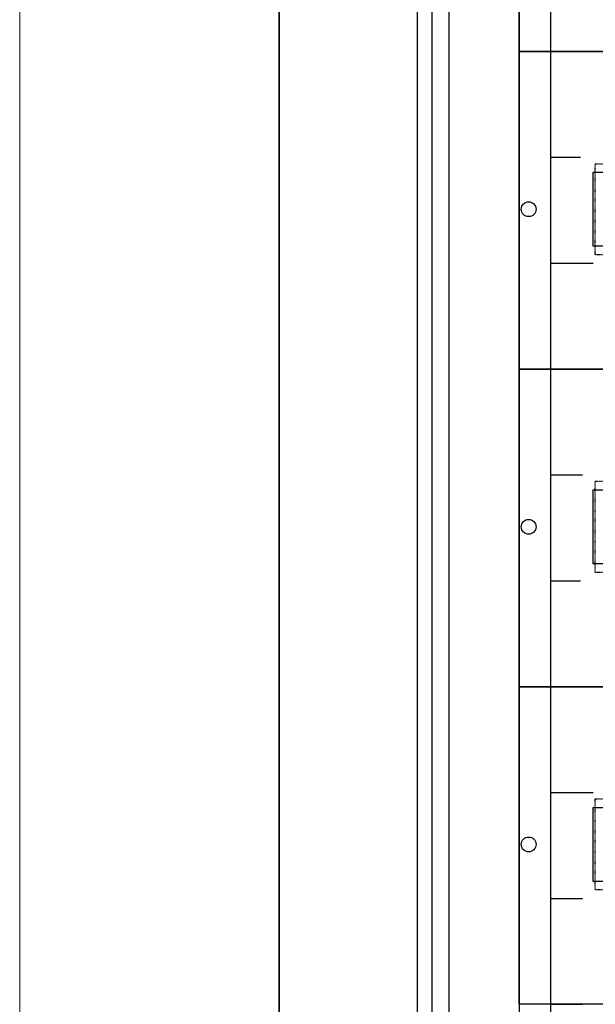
# Model space of a CAD drawing. Header units: millimetres. Extents: x 53896 to 55996, y -16755 to -13785.
# Tile 4 of 24: x 53896 to 54168, y -15290 to -14825. Entities that reach past the tile are written whole.
import ezdxf

# ---------------------------------------------------------------- set-up
doc = ezdxf.new("R2010")
doc.units = ezdxf.units.MM
doc.header["$MEASUREMENT"] = 0
doc.linetypes.add('POINTILLE', pattern=[0.2, 0.06, -0.14])
doc.layers.add('_aparaty', color=2, linetype='Continuous', lineweight=35)
for name, color, linetype in [('_RAMKA', 2, 'Continuous'), ('LAYER1', 7, 'Continuous'), ('LAYER13', 7, 'Continuous'), ('LAYER19', 7, 'Continuous'), ('LAYER27', 7, 'Continuous'), ('LAYER3', 7, 'Continuous'), ('LAYER9', 7, 'Continuous')]:
    doc.layers.add(name, color=color, linetype=linetype)

# ---------------------------------------------------------------- blocks, each defined once
blk = doc.blocks.new('SYMBOLE_G')
at = {"layer": 'LAYER19', "color": 7}
blk.add_lwpolyline([(15, -15), (48, -15), (48, -1665), (15, -1665)], close=True, dxfattribs=at)
at = {"layer": 'LAYER27', "color": 7}
blk.add_lwpolyline([(7, -5), (587, -5), (587, -1675), (7, -1675)], close=True, dxfattribs=at)
at = {"layer": 'LAYER3', "color": 7}
blk.add_line((63, -1665), (63, -15), dxfattribs=at)
for points in [[(0, 0), (595, 0), (595, -1830), (0, -1830)], [(15, -15), (580, -15), (580, -1665), (15, -1665)], [(15, -15), (580, -15), (580, -1665), (15, -1665)]]:
    blk.add_lwpolyline(points, close=True, dxfattribs=at)
at = {"layer": 'LAYER9', "color": 7}
for p, q in [((63, -915), (77, -915)), ((63, -965), (77, -965)), ((63, -1015), (83, -1015)), ((63, -1065), (78, -1065)), ((63, -1115), (78, -1115)), ((63, -1165), (77, -1165)), ((63, -1215), (77, -1215)), ((63, -1265), (83, -1265)), ((63, -1315), (78, -1315)), ((63, -1365), (78, -1365))]:
    blk.add_line(p, q, dxfattribs=at)
blk = doc.blocks.new('__EDIGRA2__3466_G')
at = {"layer": 'LAYER13', "color": 7, "linetype": 'POINTILLE'}
blk.add_lwpolyline([(15, 0), (485, 0), (485, -150), (15, -150)], close=True, dxfattribs=at)
at = {"layer": 'LAYER13', "color": 7}
blk.add_lwpolyline([(35, -57), (467, -57), (467, -92), (35, -92)], close=True, dxfattribs=at)
at = {"layer": 'LAYER19', "color": 7}
blk.add_lwpolyline([(0, 0), (500, 0), (500, -150), (0, -150)], close=True, dxfattribs=at)
at = {"layer": 'LAYER19', "color": 253, "linetype": 'POINTILLE'}
blk.add_lwpolyline([(36, -53), (468, -53), (468, -96), (36, -96)], close=True, dxfattribs=at)
at = {"layer": 'LAYER19', "color": 7}
for centre in [(4.5, -74.5), (495.5, -74.5)]:
    blk.add_circle(centre, 3.5, dxfattribs=at)
blk = doc.blocks.new('__EDIGRA2__3468_G')
at = {"layer": 'LAYER13', "color": 7, "linetype": 'POINTILLE'}
blk.add_lwpolyline([(15, 0), (485, 0), (485, -150), (15, -150)], close=True, dxfattribs=at)
at = {"layer": 'LAYER13', "color": 7}
blk.add_lwpolyline([(35, -57), (467, -57), (467, -92), (35, -92)], close=True, dxfattribs=at)
at = {"layer": 'LAYER19', "color": 7}
blk.add_lwpolyline([(0, 0), (500, 0), (500, -150), (0, -150)], close=True, dxfattribs=at)
at = {"layer": 'LAYER19', "color": 253, "linetype": 'POINTILLE'}
blk.add_lwpolyline([(36, -53), (468, -53), (468, -96), (36, -96)], close=True, dxfattribs=at)
at = {"layer": 'LAYER19', "color": 7}
for centre in [(4.5, -74.5), (495.5, -74.5)]:
    blk.add_circle(centre, 3.5, dxfattribs=at)

msp = doc.modelspace()

# ---------------------------------------------------------------- linework, layer by layer
at = {"layer": '_aparaty', "color": 7, "elevation": 0.01}
msp.add_lwpolyline([(54018.74, -16688.45), (54018.74, -13850.79), (55946.25, -13850.79), (55946.25, -16688.45)], close=True, dxfattribs=at)
at = {"layer": '_RAMKA', "color": 8, "lineweight": 9, "ltscale": 6, "elevation": 0.01}
msp.add_lwpolyline([(53896.25, -16754.62), (53896.25, -13784.62), (55996.25, -13784.62), (55996.25, -16754.62)], close=True, dxfattribs=at)

# ---------------------------------------------------------------- block references
at = {"layer": 'LAYER1'}
for name, p in [('SYMBOLE_G', (54084.14, -13925.12)), ('__EDIGRA2__3466_G', (54132.14, -14690.12)), ('__EDIGRA2__3466_G', (54132.14, -14840.12)), ('__EDIGRA2__3466_G', (54132.14, -14990.12)), ('__EDIGRA2__3468_G', (54132.14, -15140.12))]:
    msp.add_blockref(name, p, dxfattribs=at)

doc.saveas('drawing.dxf')
